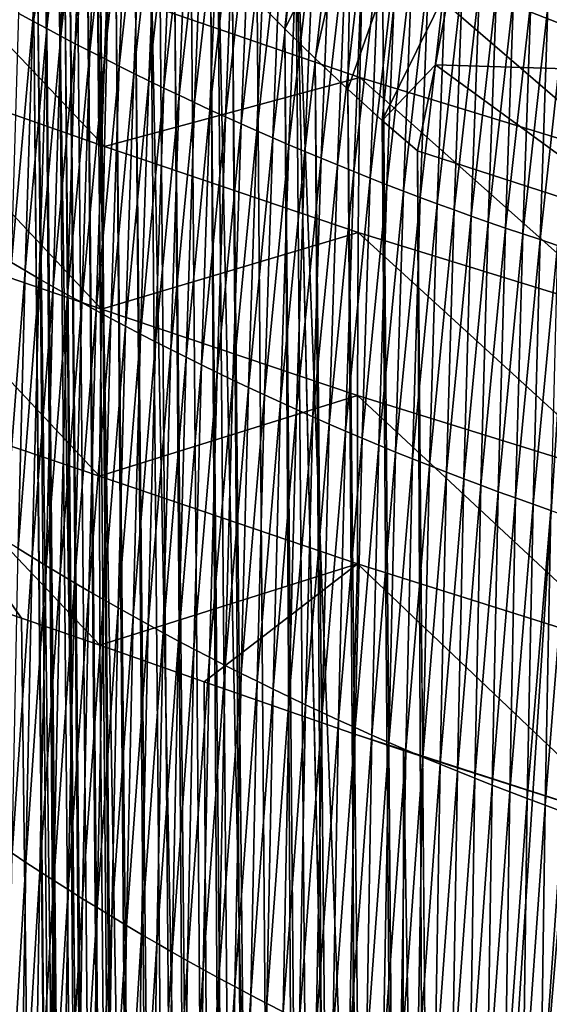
# Model space of a CAD drawing. Header units: metres. Extents: x -24 to 24, y -238 to 25.
# Tile 139 of 256: x -9.54 to -6.04, y -34.81 to -28.3. Entities that reach past the tile are written whole.
import ezdxf

# ---------------------------------------------------------------- set-up
doc = ezdxf.new("R2010")
doc.units = ezdxf.units.M
doc.layers.add('solid_10441023_001', color=7, linetype='CONTINUOUS')

msp = doc.modelspace()

# ---------------------------------------------------------------- linework, layer by layer
at = {"layer": 'solid_10441023_001'}
for points in [[(-9.454198, -28.307602, -16.61051), (-9.54625, -28.257362, -16.59173), (-9.401326, -26.855047, -19.1541)], [(-9.454198, -28.307602, -16.61051), (-9.401326, -26.855047, -19.1541), (-9.307287, -26.902477, -19.178024)], [(-9.361242, -28.357683, -16.629148), (-9.454198, -28.307602, -16.61051), (-9.307287, -26.902477, -19.178024)], [(-9.361242, -28.357683, -16.629148), (-9.307287, -26.902477, -19.178024), (-9.212435, -26.949715, -19.20174)], [(-9.267397, -28.407589, -16.647648), (-9.361242, -28.357683, -16.629148), (-9.212435, -26.949715, -19.20174)], [(-9.267397, -28.407589, -16.647648), (-9.212435, -26.949715, -19.20174), (-9.116785, -26.996744, -19.225246)], [(-9.172674, -28.457306, -16.665998), (-9.267397, -28.407589, -16.647648), (-9.116785, -26.996744, -19.225246)], [(-9.172674, -28.457306, -16.665998), (-9.116785, -26.996744, -19.225246), (-9.02035, -27.043552, -19.248539)], [(-9.077087, -28.506817, -16.684202), (-9.172674, -28.457306, -16.665998), (-9.02035, -27.043552, -19.248539)], [(-9.077087, -28.506817, -16.684202), (-9.02035, -27.043552, -19.248539), (-8.923141, -27.090122, -19.271616)], [(-8.980649, -28.556107, -16.702253), (-9.077087, -28.506817, -16.684202), (-8.923141, -27.090122, -19.271616)], [(-8.980649, -28.556107, -16.702253), (-8.923141, -27.090122, -19.271616), (-8.825175, -27.136438, -19.294474)], [(-8.883372, -28.60516, -16.720148), (-8.980649, -28.556107, -16.702253), (-8.825175, -27.136438, -19.294474)], [(-8.883372, -28.60516, -16.720148), (-8.825175, -27.136438, -19.294474), (-8.726465, -27.182487, -19.31711)], [(-9.214282, -27.210194, 75.637871), (-8.866235, -68.114464, 86.800011), (-9.247271, -27.287048, 75.905823)], [(-9.214282, -27.210194, 75.637871), (-9.163994, -27.172026, 75.385361), (-8.446811, -107.756432, 97.054878)], [(-9.214282, -27.210194, 75.637871), (-8.496257, -107.69529, 97.359406), (-8.866235, -68.114464, 86.800011)], [(-9.214282, -27.210194, 75.637871), (-8.446811, -107.756432, 97.054878), (-8.496257, -107.69529, 97.359406)], [(-9.163994, -27.172026, 75.385361), (-9.097128, -27.169893, 75.148903), (-8.446811, -107.756432, 97.054878)], [(-9.097128, -27.169893, 75.148903), (-8.367951, -107.818703, 96.756462), (-8.446811, -107.756432, 97.054878)], [(-9.097128, -27.169893, 75.148903), (-9.013597, -27.201777, 74.926895), (-8.367951, -107.818703, 96.756462)], [(-9.013597, -27.201777, 74.926895), (-8.260369, -107.881538, 96.467216), (-8.367951, -107.818703, 96.756462)], [(-9.013597, -27.201777, 74.926895), (-8.910597, -27.267614, 74.71402), (-8.260369, -107.881538, 96.467216)], [(-8.78527, -28.653961, -16.737886), (-8.883372, -28.60516, -16.720148), (-8.726465, -27.182487, -19.31711)], [(-8.78527, -28.653961, -16.737886), (-8.726465, -27.182487, -19.31711), (-8.627023, -27.228252, -19.33952)], [(-9.087007, -67.950752, 89.648972), (-9.447038, -28.295015, 78.996178), (-9.371085, -27.252939, 77.314766)], [(-9.371085, -27.252939, 77.314766), (-8.633376, -107.47422, 98.776077), (-8.729917, -107.221786, 100.188004)], [(-9.078146, -68.926384, 89.910995), (-9.371085, -27.252939, 77.314766), (-8.729917, -107.221786, 100.188004)], [(-9.371085, -27.252939, 77.314766), (-9.247271, -27.287048, 75.905823), (-8.633376, -107.47422, 98.776077)], [(-9.078146, -68.926384, 89.910995), (-9.087007, -67.950752, 89.648972), (-9.371085, -27.252939, 77.314766)], [(-8.910597, -27.267614, 74.71402), (-8.125079, -107.944305, 96.189941), (-8.260369, -107.881538, 96.467216)], [(-8.910597, -27.267614, 74.71402), (-8.781665, -27.372141, 74.504173), (-8.125079, -107.944305, 96.189941)], [(-8.686355, -28.702496, -16.755463), (-8.78527, -28.653961, -16.737886), (-8.627023, -27.228252, -19.33952)], [(-8.686355, -28.702496, -16.755463), (-8.627023, -27.228252, -19.33952), (-8.52686, -27.273722, -19.361704)], [(-8.586639, -28.750748, -16.772875), (-8.686355, -28.702496, -16.755463), (-8.52686, -27.273722, -19.361704)], [(-8.586639, -28.750748, -16.772875), (-8.52686, -27.273722, -19.361704), (-8.425989, -27.318882, -19.383661)], [(-7.665787, -27.221451, 73.190353), (-7.787939, -28.359312, 73.708176), (-7.970636, -28.17651, 73.793411)], [(-7.665787, -27.221451, 73.190353), (-7.349197, -27.49715, 73.098106), (-7.787939, -28.359312, 73.708176)], [(-9.247271, -27.287048, 75.905823), (-8.866235, -68.114464, 86.800011), (-8.633376, -107.47422, 98.776077)], [(-8.486135, -28.798704, -16.790125), (-8.586639, -28.750748, -16.772875), (-8.425989, -27.318882, -19.383661)], [(-8.486135, -28.798704, -16.790125), (-8.425989, -27.318882, -19.383661), (-8.324418, -27.363724, -19.405394)], [(-5.750673, -27.312313, 82.576569), (-7.146243, -27.414446, 82.195412), (-6.991581, -46.400475, 87.29158)], [(-6.991581, -46.400475, 87.29158), (-5.316508, -47.005234, 87.938446), (-5.397484, -27.290197, 82.659111)], [(-5.750673, -27.312313, 82.576569), (-6.991581, -46.400475, 87.29158), (-5.397484, -27.290197, 82.659111)], [(-8.781665, -27.372141, 74.504173), (-7.963346, -108.006378, 95.927216), (-8.125079, -107.944305, 96.189941)], [(-8.781665, -27.372141, 74.504173), (-8.617642, -27.523632, 74.294601), (-7.963346, -108.006378, 95.927216)], [(-8.384855, -28.846352, -16.807209), (-8.486135, -28.798704, -16.790125), (-8.324418, -27.363724, -19.405394)], [(-8.384855, -28.846352, -16.807209), (-8.324418, -27.363724, -19.405394), (-8.222157, -27.408236, -19.426899)], [(-8.28281, -28.893681, -16.824131), (-8.384855, -28.846352, -16.807209), (-8.222157, -27.408236, -19.426899)], [(-8.28281, -28.893681, -16.824131), (-8.222157, -27.408236, -19.426899), (-8.119216, -27.452404, -19.448183)], [(-8.180012, -28.940674, -16.840889), (-8.28281, -28.893681, -16.824131), (-8.119216, -27.452404, -19.448183)], [(-8.180012, -28.940674, -16.840889), (-8.119216, -27.452404, -19.448183), (-8.015606, -27.49622, -19.469242)], [(-7.717036, -27.481943, 81.963501), (-6.991581, -46.400475, 87.29158), (-7.146243, -27.414446, 82.195412)], [(-8.617642, -27.523632, 74.294601), (-8.519079, -27.62001, 74.190346), (-7.963346, -108.006378, 95.927216)], [(-7.387825, -67.116035, 92.596107), (-7.717036, -27.481943, 81.963501), (-8.23261, -27.575569, 81.6325)], [(-8.076472, -28.98732, -16.857481), (-8.180012, -28.940674, -16.840889), (-8.015606, -27.49622, -19.469242)], [(-8.076472, -28.98732, -16.857481), (-8.015606, -27.49622, -19.469242), (-7.911335, -27.539671, -19.490078)], [(-7.349197, -27.49715, 73.098106), (-7.587141, -28.555246, 73.633743), (-7.787939, -28.359312, 73.708176)], [(-7.717036, -27.481943, 81.963501), (-6.82483, -67.051018, 92.833092), (-6.827943, -66.671165, 92.731171)], [(-7.387825, -67.116035, 92.596107), (-6.82483, -67.051018, 92.833092), (-7.717036, -27.481943, 81.963501)], [(-7.717036, -27.481943, 81.963501), (-6.827943, -66.671165, 92.731171), (-6.991581, -46.400475, 87.29158)], [(-7.349197, -27.49715, 73.098106), (-7.371428, -28.758951, 73.573051), (-7.587141, -28.555246, 73.633743)], [(-7.349197, -27.49715, 73.098106), (-7.022597, -27.772575, 73.04261), (-7.371428, -28.758951, 73.573051)], [(-6.688978, -28.041515, 73.021713), (-6.600812, -27.505447, 72.719444), (-5.135687, -28.64749, 72.790192)], [(-6.600812, -27.505447, 72.719444), (-5.014063, -27.66757, 72.245346), (-5.135687, -28.64749, 72.790192)], [(-8.98049, -29.137241, 19.987888), (-10.484087, -27.547405, 19.857723), (-10.516574, -28.59676, 19.573944)], [(-8.956023, -28.108246, 20.271742), (-10.484087, -27.547405, 19.857723), (-8.98049, -29.137241, 19.987888)], [(-7.895654, -67.210091, 92.263153), (-8.23261, -27.575569, 81.6325), (-8.674777, -27.692017, 81.214081)], [(-7.387825, -67.116035, 92.596107), (-8.23261, -27.575569, 81.6325), (-7.895654, -67.210091, 92.263153)], [(-7.972204, -29.033606, -16.873909), (-8.076472, -28.98732, -16.857481), (-7.911335, -27.539671, -19.490078)], [(-7.972204, -29.033606, -16.873909), (-7.911335, -27.539671, -19.490078), (-7.806414, -27.582747, -19.510691)], [(-7.867217, -29.079519, -16.890171), (-7.972204, -29.033606, -16.873909), (-7.806414, -27.582747, -19.510691)], [(-7.867217, -29.079519, -16.890171), (-7.806414, -27.582747, -19.510691), (-7.700853, -27.625437, -19.531084)], [(-8.519079, -27.62001, 74.190346), (-7.776634, -108.067207, 95.681389), (-7.963346, -108.006378, 95.927216)], [(-8.519079, -27.62001, 74.190346), (-8.407125, -27.732428, 74.087082), (-7.776634, -108.067207, 95.681389)], [(-7.761524, -29.125048, -16.906269), (-7.867217, -29.079519, -16.890171), (-7.700853, -27.625437, -19.531084)], [(-7.761524, -29.125048, -16.906269), (-7.700853, -27.625437, -19.531084), (-7.594662, -27.667727, -19.551254)], [(-8.33054, -67.326401, 91.844887), (-8.674777, -27.692017, 81.214081), (-9.027941, -27.827181, 80.723007)], [(-8.956023, -28.108246, 20.271742), (-7.291467, -28.681747, 20.657459), (-7.270667, -27.719545, 21.077423)], [(-7.895654, -67.210091, 92.263153), (-8.674777, -27.692017, 81.214081), (-8.33054, -67.326401, 91.844887)], [(-7.655138, -29.170176, -16.922203), (-7.761524, -29.125048, -16.906269), (-7.594662, -27.667727, -19.551254)], [(-7.655138, -29.170176, -16.922203), (-7.594662, -27.667727, -19.551254), (-7.487851, -27.709608, -19.571205)], [(-7.548069, -29.214893, -16.937969), (-7.655138, -29.170176, -16.922203), (-7.487851, -27.709608, -19.571205)], [(-7.548069, -29.214893, -16.937969), (-7.487851, -27.709608, -19.571205), (-7.380429, -27.751068, -19.590935)], [(-7.270667, -27.719545, 21.077423), (-7.291467, -28.681747, 20.657459), (-5.527874, -29.221769, 20.992352)], [(-7.270667, -27.719545, 21.077423), (-5.527874, -29.221769, 20.992352), (-5.521141, -28.251543, 21.400761)], [(-8.407125, -27.732428, 74.087082), (-8.279488, -27.862217, 73.985329), (-7.776634, -108.067207, 95.681389)], [(-7.440329, -29.259184, -16.953571), (-7.548069, -29.214893, -16.937969), (-7.380429, -27.751068, -19.590935)], [(-7.440329, -29.259184, -16.953571), (-7.380429, -27.751068, -19.590935), (-7.272407, -27.792097, -19.610447)], [(-7.331932, -29.303038, -16.969006), (-7.440329, -29.259184, -16.953571), (-7.272407, -27.792097, -19.610447)], [(-7.022597, -27.772575, 73.04261), (-7.144377, -28.964401, 73.527824), (-7.371428, -28.758951, 73.573051)], [(-7.331932, -29.303038, -16.969006), (-7.272407, -27.792097, -19.610447), (-7.163797, -27.832682, -19.62974)], [(-7.022597, -27.772575, 73.04261), (-6.688978, -28.041515, 73.021713), (-7.144377, -28.964401, 73.527824)], [(-8.677405, -67.46093, 91.355827), (-9.027941, -27.827181, 80.723007), (-9.279642, -27.976294, 80.176605)], [(-8.33054, -67.326401, 91.844887), (-9.027941, -27.827181, 80.723007), (-8.677405, -67.46093, 91.355827)], [(-7.222889, -29.346441, -16.984274), (-7.331932, -29.303038, -16.969006), (-7.163797, -27.832682, -19.62974)], [(-7.222889, -29.346441, -16.984274), (-7.163797, -27.832682, -19.62974), (-7.054613, -27.872814, -19.648811)], [(-8.279488, -27.862217, 73.985329), (-7.566624, -108.126183, 95.454659), (-7.776634, -108.067207, 95.681389)], [(-8.279488, -27.862217, 73.985329), (-8.134255, -28.010296, 73.886574), (-7.566624, -108.126183, 95.454659)], [(-7.113218, -29.389381, -16.999374), (-7.222889, -29.346441, -16.984274), (-7.054613, -27.872814, -19.648811)], [(-7.113218, -29.389381, -16.999374), (-7.054613, -27.872814, -19.648811), (-6.944868, -27.912479, -19.667662)], [(-7.002932, -29.431847, -17.014307), (-7.113218, -29.389381, -16.999374), (-6.944868, -27.912479, -19.667662)], [(-7.002932, -29.431847, -17.014307), (-6.944868, -27.912479, -19.667662), (-6.834575, -27.95167, -19.686293)], [(-8.924221, -67.609016, 90.81292), (-9.279642, -27.976294, 80.176605), (-9.421003, -28.134094, 79.594147)], [(-8.677405, -67.46093, 91.355827), (-9.279642, -27.976294, 80.176605), (-8.924221, -67.609016, 90.81292)], [(-6.892047, -29.473824, -17.029068), (-7.002932, -29.431847, -17.014307), (-6.834575, -27.95167, -19.686293)], [(-6.892047, -29.473824, -17.029068), (-6.834575, -27.95167, -19.686293), (-6.723748, -27.990372, -19.704702)], [(-6.780577, -29.515303, -17.043659), (-6.892047, -29.473824, -17.029068), (-6.723748, -27.990372, -19.704702)], [(-6.780577, -29.515303, -17.043659), (-6.723748, -27.990372, -19.704702), (-6.6124, -28.028576, -19.722889)], [(-8.134255, -28.010296, 73.886574), (-7.335209, -108.182762, 95.249077), (-7.566624, -108.126183, 95.454659)], [(-8.134255, -28.010296, 73.886574), (-7.970636, -28.17651, 73.793411), (-7.335209, -108.182762, 95.249077)], [(-6.792444, -28.596277, 73.28215), (-7.144377, -28.964401, 73.527824), (-6.688978, -28.041515, 73.021713)], [(-6.792444, -28.596277, 73.28215), (-6.688978, -28.041515, 73.021713), (-5.135687, -28.64749, 72.790192)], [(-6.668538, -29.556267, -17.058079), (-6.780577, -29.515303, -17.043659), (-6.6124, -28.028576, -19.722889)], [(-6.668538, -29.556267, -17.058079), (-6.6124, -28.028576, -19.722889), (-6.500544, -28.066271, -19.740852)], [(-8.956023, -28.108246, 20.271742), (-8.98049, -29.137241, 19.987888), (-7.291467, -28.681747, 20.657459)], [(-6.555943, -29.596708, -17.072325), (-6.668538, -29.556267, -17.058079), (-6.500544, -28.066271, -19.740852)], [(-6.555943, -29.596708, -17.072325), (-6.500544, -28.066271, -19.740852), (-6.388193, -28.103445, -19.758595)], [(-6.44281, -29.63661, -17.086399), (-6.555943, -29.596708, -17.072325), (-6.388193, -28.103445, -19.758595)], [(-6.44281, -29.63661, -17.086399), (-6.388193, -28.103445, -19.758595), (-6.275362, -28.140089, -19.776112)], [(-9.06243, -67.765526, 90.234993), (-9.421003, -28.134094, 79.594147), (-9.447038, -28.295015, 78.996178)], [(-8.924221, -67.609016, 90.81292), (-9.421003, -28.134094, 79.594147), (-9.06243, -67.765526, 90.234993)], [(-7.970636, -28.17651, 73.793411), (-7.787939, -28.359312, 73.708176), (-7.335209, -108.182762, 95.249077)], [(-6.329152, -29.675964, -17.100296), (-6.44281, -29.63661, -17.086399), (-6.275362, -28.140089, -19.776112)], [(-6.329152, -29.675964, -17.100296), (-6.275362, -28.140089, -19.776112), (-6.162062, -28.176189, -19.793406)], [(-6.214983, -29.714756, -17.114017), (-6.329152, -29.675964, -17.100296), (-6.162062, -28.176189, -19.793406)], [(-6.214983, -29.714756, -17.114017), (-6.162062, -28.176189, -19.793406), (-6.048308, -28.211737, -19.810474)], [(-6.10032, -29.752974, -17.127563), (-6.214983, -29.714756, -17.114017), (-6.048308, -28.211737, -19.810474)], [(-6.10032, -29.752974, -17.127563), (-6.048308, -28.211737, -19.810474), (-5.934114, -28.246719, -19.827318)], [(-5.985177, -29.790604, -17.140932), (-6.10032, -29.752974, -17.127563), (-5.934114, -28.246719, -19.827318)], [(-9.595437, -29.904434, -14.18154), (-9.54625, -28.257362, -16.59173), (-9.454198, -28.307602, -16.61051)], [(-9.504326, -29.957726, -14.195387), (-9.595437, -29.904434, -14.18154), (-9.454198, -28.307602, -16.61051)], [(-9.504326, -29.957726, -14.195387), (-9.454198, -28.307602, -16.61051), (-9.361242, -28.357683, -16.629148)], [(-9.06243, -67.765526, 90.234993), (-9.447038, -28.295015, 78.996178), (-9.087007, -67.950752, 89.648972)], [(-9.412241, -30.010868, -14.209153), (-9.504326, -29.957726, -14.195387), (-9.361242, -28.357683, -16.629148)], [(-9.412241, -30.010868, -14.209153), (-9.361242, -28.357683, -16.629148), (-9.267397, -28.407589, -16.647648)], [(-7.787939, -28.359312, 73.708176), (-7.084437, -108.23642, 95.066475), (-7.335209, -108.182762, 95.249077)], [(-7.787939, -28.359312, 73.708176), (-7.587141, -28.555246, 73.633743), (-7.084437, -108.23642, 95.066475)], [(-9.319195, -30.063845, -14.222835), (-9.412241, -30.010868, -14.209153), (-9.267397, -28.407589, -16.647648)], [(-9.319195, -30.063845, -14.222835), (-9.267397, -28.407589, -16.647648), (-9.172674, -28.457306, -16.665998)], [(-9.2252, -30.116642, -14.236428), (-9.319195, -30.063845, -14.222835), (-9.172674, -28.457306, -16.665998)], [(-9.2252, -30.116642, -14.236428), (-9.172674, -28.457306, -16.665998), (-9.077087, -28.506817, -16.684202)], [(-9.130269, -30.169245, -14.249931), (-9.2252, -30.116642, -14.236428), (-9.077087, -28.506817, -16.684202)], [(-9.130269, -30.169245, -14.249931), (-9.077087, -28.506817, -16.684202), (-8.980649, -28.556107, -16.702253)], [(-9.034414, -30.221636, -14.26334), (-9.130269, -30.169245, -14.249931), (-8.980649, -28.556107, -16.702253)], [(-9.034414, -30.221636, -14.26334), (-8.980649, -28.556107, -16.702253), (-8.883372, -28.60516, -16.720148)], [(-7.587141, -28.555246, 73.633743), (-6.816639, -108.286629, 94.908562), (-7.084437, -108.23642, 95.066475)], [(-7.587141, -28.555246, 73.633743), (-7.371428, -28.758951, 73.573051), (-6.816639, -108.286629, 94.908562)], [(-8.998795, -30.212467, 19.86051), (-10.516574, -28.59676, 19.573944), (-10.544923, -29.684511, 19.448856)], [(-8.98049, -29.137241, 19.987888), (-10.516574, -28.59676, 19.573944), (-8.998795, -30.212467, 19.86051)], [(-8.937647, -30.273798, -14.276651), (-9.034414, -30.221636, -14.26334), (-8.883372, -28.60516, -16.720148)], [(-8.937647, -30.273798, -14.276651), (-8.883372, -28.60516, -16.720148), (-8.78527, -28.653961, -16.737886)], [(-6.792444, -28.596277, 73.28215), (-6.910632, -29.166613, 73.49929), (-7.144377, -28.964401, 73.527824)], [(-6.792444, -28.596277, 73.28215), (-5.294003, -29.690481, 73.193497), (-6.910632, -29.166613, 73.49929)], [(-6.792444, -28.596277, 73.28215), (-5.135687, -28.64749, 72.790192), (-5.294003, -29.690481, 73.193497)], [(-8.98049, -29.137241, 19.987888), (-7.302578, -29.706156, 20.380377), (-7.291467, -28.681747, 20.657459)], [(-8.83998, -30.325718, -14.289863), (-8.937647, -30.273798, -14.276651), (-8.78527, -28.653961, -16.737886)], [(-8.83998, -30.325718, -14.289863), (-8.78527, -28.653961, -16.737886), (-8.686355, -28.702496, -16.755463)], [(-8.741426, -30.37738, -14.30297), (-8.83998, -30.325718, -14.289863), (-8.686355, -28.702496, -16.755463)], [(-8.741426, -30.37738, -14.30297), (-8.686355, -28.702496, -16.755463), (-8.586639, -28.750748, -16.772875)], [(-7.291467, -28.681747, 20.657459), (-7.302578, -29.706156, 20.380377), (-5.52463, -30.25412, 20.723886)], [(-7.291467, -28.681747, 20.657459), (-5.52463, -30.25412, 20.723886), (-5.527874, -29.221769, 20.992352)], [(-8.641998, -30.42877, -14.315971), (-8.741426, -30.37738, -14.30297), (-8.586639, -28.750748, -16.772875)], [(-8.641998, -30.42877, -14.315971), (-8.586639, -28.750748, -16.772875), (-8.486135, -28.798704, -16.790125)], [(-7.371428, -28.758951, 73.573051), (-6.534477, -108.332878, 94.776871), (-6.816639, -108.286629, 94.908562)], [(-7.371428, -28.758951, 73.573051), (-7.144377, -28.964401, 73.527824), (-6.534477, -108.332878, 94.776871)], [(-8.541709, -30.47987, -14.328866), (-8.641998, -30.42877, -14.315971), (-8.486135, -28.798704, -16.790125)], [(-8.541709, -30.47987, -14.328866), (-8.486135, -28.798704, -16.790125), (-8.384855, -28.846352, -16.807209)], [(-8.440573, -30.530668, -14.341652), (-8.541709, -30.47987, -14.328866), (-8.384855, -28.846352, -16.807209)], [(-8.440573, -30.530668, -14.341652), (-8.384855, -28.846352, -16.807209), (-8.28281, -28.893681, -16.824131)], [(-8.338604, -30.581148, -14.354329), (-8.440573, -30.530668, -14.341652), (-8.28281, -28.893681, -16.824131)], [(-8.338604, -30.581148, -14.354329), (-8.28281, -28.893681, -16.824131), (-8.180012, -28.940674, -16.840889)], [(-8.235815, -30.631298, -14.366896), (-8.338604, -30.581148, -14.354329), (-8.180012, -28.940674, -16.840889)], [(-8.235815, -30.631298, -14.366896), (-8.180012, -28.940674, -16.840889), (-8.076472, -28.98732, -16.857481)], [(-7.144377, -28.964401, 73.527824), (-6.910632, -29.166613, 73.49929), (-6.534477, -108.332878, 94.776871)], [(-8.13222, -30.681099, -14.379352), (-8.235815, -30.631298, -14.366896), (-8.076472, -28.98732, -16.857481)], [(-8.13222, -30.681099, -14.379352), (-8.076472, -28.98732, -16.857481), (-7.972204, -29.033606, -16.873909)], [(-8.027834, -30.730541, -14.391694), (-8.13222, -30.681099, -14.379352), (-7.972204, -29.033606, -16.873909)], [(-8.027834, -30.730541, -14.391694), (-7.972204, -29.033606, -16.873909), (-7.867217, -29.079519, -16.890171)], [(-7.922668, -30.779608, -14.403922), (-8.027834, -30.730541, -14.391694), (-7.867217, -29.079519, -16.890171)], [(-7.922668, -30.779608, -14.403922), (-7.867217, -29.079519, -16.890171), (-7.761524, -29.125048, -16.906269)], [(-8.98049, -29.137241, 19.987888), (-8.998795, -30.212467, 19.86051), (-7.302578, -29.706156, 20.380377)], [(-7.816739, -30.828285, -14.416037), (-7.922668, -30.779608, -14.403922), (-7.761524, -29.125048, -16.906269)], [(-7.816739, -30.828285, -14.416037), (-7.761524, -29.125048, -16.906269), (-7.655138, -29.170176, -16.922203)], [(-7.710058, -30.876556, -14.428034), (-7.816739, -30.828285, -14.416037), (-7.655138, -29.170176, -16.922203)], [(-7.710058, -30.876556, -14.428034), (-7.655138, -29.170176, -16.922203), (-7.548069, -29.214893, -16.937969)], [(-7.60264, -30.92441, -14.439915), (-7.710058, -30.876556, -14.428034), (-7.548069, -29.214893, -16.937969)], [(-7.60264, -30.92441, -14.439915), (-7.548069, -29.214893, -16.937969), (-7.440329, -29.259184, -16.953571)], [(-6.910632, -29.166613, 73.49929), (-5.294003, -29.690481, 73.193497), (-6.575306, -68.78051, 84.089119)], [(-6.534477, -108.332878, 94.776871), (-6.910632, -29.166613, 73.49929), (-6.575306, -68.78051, 84.089119)], [(-7.494499, -30.97183, -14.451677), (-7.60264, -30.92441, -14.439915), (-7.440329, -29.259184, -16.953571)], [(-7.494499, -30.97183, -14.451677), (-7.440329, -29.259184, -16.953571), (-7.331932, -29.303038, -16.969006)], [(-7.385648, -31.018803, -14.463321), (-7.494499, -30.97183, -14.451677), (-7.331932, -29.303038, -16.969006)], [(-7.385648, -31.018803, -14.463321), (-7.331932, -29.303038, -16.969006), (-7.222889, -29.346441, -16.984274)], [(-7.276103, -31.065313, -14.474843), (-7.385648, -31.018803, -14.463321), (-7.222889, -29.346441, -16.984274)], [(-7.276103, -31.065313, -14.474843), (-7.222889, -29.346441, -16.984274), (-7.113218, -29.389381, -16.999374)], [(-7.165881, -31.111347, -14.486242), (-7.276103, -31.065313, -14.474843), (-7.113218, -29.389381, -16.999374)], [(-7.165881, -31.111347, -14.486242), (-7.113218, -29.389381, -16.999374), (-7.002932, -29.431847, -17.014307)], [(-7.054998, -31.156895, -14.497519), (-7.165881, -31.111347, -14.486242), (-7.002932, -29.431847, -17.014307)], [(-7.054998, -31.156895, -14.497519), (-7.002932, -29.431847, -17.014307), (-6.892047, -29.473824, -17.029068)], [(-6.943472, -31.201939, -14.50867), (-7.054998, -31.156895, -14.497519), (-6.892047, -29.473824, -17.029068)], [(-6.943472, -31.201939, -14.50867), (-6.892047, -29.473824, -17.029068), (-6.780577, -29.515303, -17.043659)], [(-6.831317, -31.246466, -14.519693), (-6.943472, -31.201939, -14.50867), (-6.780577, -29.515303, -17.043659)], [(-6.831317, -31.246466, -14.519693), (-6.780577, -29.515303, -17.043659), (-6.668538, -29.556267, -17.058079)], [(-6.718552, -31.290464, -14.53059), (-6.831317, -31.246466, -14.519693), (-6.668538, -29.556267, -17.058079)], [(-6.718552, -31.290464, -14.53059), (-6.668538, -29.556267, -17.058079), (-6.555943, -29.596708, -17.072325)], [(-6.605191, -31.33392, -14.541356), (-6.718552, -31.290464, -14.53059), (-6.555943, -29.596708, -17.072325)], [(-6.605191, -31.33392, -14.541356), (-6.555943, -29.596708, -17.072325), (-6.44281, -29.63661, -17.086399)], [(-6.491252, -31.376816, -14.551991), (-6.605191, -31.33392, -14.541356), (-6.44281, -29.63661, -17.086399)], [(-6.491252, -31.376816, -14.551991), (-6.44281, -29.63661, -17.086399), (-6.329152, -29.675964, -17.100296)], [(-6.376752, -31.419144, -14.562494), (-6.491252, -31.376816, -14.551991), (-6.329152, -29.675964, -17.100296)], [(-6.376752, -31.419144, -14.562494), (-6.329152, -29.675964, -17.100296), (-6.214983, -29.714756, -17.114017)], [(-9.012919, -31.316456, 19.896439), (-10.544923, -29.684511, 19.448856), (-10.569429, -30.789818, 19.486496)], [(-8.998795, -30.212467, 19.86051), (-10.544923, -29.684511, 19.448856), (-9.012919, -31.316456, 19.896439)], [(-8.998795, -30.212467, 19.86051), (-7.306587, -30.782326, 20.256657), (-7.302578, -29.706156, 20.380377)], [(-7.302578, -29.706156, 20.380377), (-7.306587, -30.782326, 20.256657), (-5.514268, -31.339876, 20.606146)], [(-7.302578, -29.706156, 20.380377), (-5.514268, -31.339876, 20.606146), (-5.52463, -30.25412, 20.723886)], [(-5.294003, -29.690481, 73.193497), (-5.192876, -29.718578, 73.177071), (-6.575306, -68.78051, 84.089119)], [(-5.192876, -29.718578, 73.177071), (-4.432342, -69.19239, 83.620834), (-6.575306, -68.78051, 84.089119)], [(-6.261707, -31.460888, -14.572863), (-6.376752, -31.419144, -14.562494), (-6.214983, -29.714756, -17.114017)], [(-6.261707, -31.460888, -14.572863), (-6.214983, -29.714756, -17.114017), (-6.10032, -29.752974, -17.127563)], [(-6.146132, -31.502033, -14.583096), (-6.261707, -31.460888, -14.572863), (-6.10032, -29.752974, -17.127563)], [(-6.146132, -31.502033, -14.583096), (-6.10032, -29.752974, -17.127563), (-5.985177, -29.790604, -17.140932)], [(-6.030046, -31.542568, -14.593191), (-6.146132, -31.502033, -14.583096), (-5.985177, -29.790604, -17.140932)], [(-9.640655, -31.738663, -11.914041), (-9.595437, -29.904434, -14.18154), (-9.504326, -29.957726, -14.195387)], [(-9.550261, -31.795406, -11.923362), (-9.640655, -31.738663, -11.914041), (-9.504326, -29.957726, -14.195387)], [(-9.550261, -31.795406, -11.923362), (-9.504326, -29.957726, -14.195387), (-9.412241, -30.010868, -14.209153)], [(-9.458832, -31.852005, -11.932652), (-9.550261, -31.795406, -11.923362), (-9.412241, -30.010868, -14.209153)], [(-9.458832, -31.852005, -11.932652), (-9.412241, -30.010868, -14.209153), (-9.319195, -30.063845, -14.222835)], [(-9.366379, -31.908443, -11.941908), (-9.458832, -31.852005, -11.932652), (-9.319195, -30.063845, -14.222835)], [(-9.366379, -31.908443, -11.941908), (-9.319195, -30.063845, -14.222835), (-9.2252, -30.116642, -14.236428)], [(-9.272913, -31.964703, -11.951127), (-9.366379, -31.908443, -11.941908), (-9.2252, -30.116642, -14.236428)], [(-9.272913, -31.964703, -11.951127), (-9.2252, -30.116642, -14.236428), (-9.130269, -30.169245, -14.249931)], [(-9.178446, -32.020767, -11.960307), (-9.272913, -31.964703, -11.951127), (-9.130269, -30.169245, -14.249931)], [(-9.178446, -32.020767, -11.960307), (-9.130269, -30.169245, -14.249931), (-9.034414, -30.221636, -14.26334)], [(-9.08299, -32.076626, -11.969444), (-9.178446, -32.020767, -11.960307), (-9.034414, -30.221636, -14.26334)], [(-9.08299, -32.076626, -11.969444), (-9.034414, -30.221636, -14.26334), (-8.937647, -30.273798, -14.276651)], [(-8.998795, -30.212467, 19.86051), (-9.012919, -31.316456, 19.896439), (-7.306587, -30.782326, 20.256657)], [(-8.986555, -32.132256, -11.978537), (-9.08299, -32.076626, -11.969444), (-8.937647, -30.273798, -14.276651)], [(-8.986555, -32.132256, -11.978537), (-8.937647, -30.273798, -14.276651), (-8.83998, -30.325718, -14.289863)], [(-8.889155, -32.187649, -11.987579), (-8.986555, -32.132256, -11.978537), (-8.83998, -30.325718, -14.289863)], [(-8.889155, -32.187649, -11.987579), (-8.83998, -30.325718, -14.289863), (-8.741426, -30.37738, -14.30297)], [(-8.7908, -32.242786, -11.99657), (-8.889155, -32.187649, -11.987579), (-8.741426, -30.37738, -14.30297)], [(-8.7908, -32.242786, -11.99657), (-8.741426, -30.37738, -14.30297), (-8.641998, -30.42877, -14.315971)], [(-8.691504, -32.297649, -12.005507), (-8.7908, -32.242786, -11.99657), (-8.641998, -30.42877, -14.315971)], [(-8.691504, -32.297649, -12.005507), (-8.641998, -30.42877, -14.315971), (-8.541709, -30.47987, -14.328866)], [(-8.591283, -32.352226, -12.014386), (-8.691504, -32.297649, -12.005507), (-8.541709, -30.47987, -14.328866)], [(-8.591283, -32.352226, -12.014386), (-8.541709, -30.47987, -14.328866), (-8.440573, -30.530668, -14.341652)], [(-8.490151, -32.406498, -12.023209), (-8.591283, -32.352226, -12.014386), (-8.440573, -30.530668, -14.341652)], [(-8.490151, -32.406498, -12.023209), (-8.440573, -30.530668, -14.341652), (-8.338604, -30.581148, -14.354329)], [(-8.388125, -32.460453, -12.031969), (-8.490151, -32.406498, -12.023209), (-8.338604, -30.581148, -14.354329)], [(-8.388125, -32.460453, -12.031969), (-8.338604, -30.581148, -14.354329), (-8.235815, -30.631298, -14.366896)], [(-8.285221, -32.514069, -12.040668), (-8.388125, -32.460453, -12.031969), (-8.235815, -30.631298, -14.366896)], [(-8.285221, -32.514069, -12.040668), (-8.235815, -30.631298, -14.366896), (-8.13222, -30.681099, -14.379352)], [(-8.181454, -32.567337, -12.049302), (-8.285221, -32.514069, -12.040668), (-8.13222, -30.681099, -14.379352)], [(-8.181454, -32.567337, -12.049302), (-8.13222, -30.681099, -14.379352), (-8.027834, -30.730541, -14.391694)], [(-10.569429, -30.789818, 19.486496), (-10.584356, -31.894529, 19.692856), (-9.52827, -32.25478, 19.975271)], [(-10.569429, -30.789818, 19.486496), (-9.52827, -32.25478, 19.975271), (-9.011374, -32.435009, 20.107246)], [(-9.012919, -31.316456, 19.896439), (-10.569429, -30.789818, 19.486496), (-9.011374, -32.435009, 20.107246)], [(-9.012919, -31.316456, 19.896439), (-7.306557, -31.895714, 20.295563), (-7.306587, -30.782326, 20.256657)], [(-8.076839, -32.620235, -12.05787), (-8.181454, -32.567337, -12.049302), (-8.027834, -30.730541, -14.391694)], [(-8.076839, -32.620235, -12.05787), (-8.027834, -30.730541, -14.391694), (-7.922668, -30.779608, -14.403922)], [(-7.971394, -32.672752, -12.06637), (-8.076839, -32.620235, -12.05787), (-7.922668, -30.779608, -14.403922)], [(-7.971394, -32.672752, -12.06637), (-7.922668, -30.779608, -14.403922), (-7.816739, -30.828285, -14.416037)], [(-7.306587, -30.782326, 20.256657), (-5.500243, -32.466122, 20.649685), (-5.514268, -31.339876, 20.606146)], [(-7.306587, -30.782326, 20.256657), (-7.306557, -31.895714, 20.295563), (-5.500243, -32.466122, 20.649685)], [(-7.865132, -32.724873, -12.074799), (-7.971394, -32.672752, -12.06637), (-7.816739, -30.828285, -14.416037)], [(-7.865132, -32.724873, -12.074799), (-7.816739, -30.828285, -14.416037), (-7.710058, -30.876556, -14.428034)], [(-7.75807, -32.776577, -12.083155), (-7.865132, -32.724873, -12.074799), (-7.710058, -30.876556, -14.428034)], [(-7.75807, -32.776577, -12.083155), (-7.710058, -30.876556, -14.428034), (-7.60264, -30.92441, -14.439915)], [(-7.650224, -32.82785, -12.091436), (-7.75807, -32.776577, -12.083155), (-7.60264, -30.92441, -14.439915)], [(-7.650224, -32.82785, -12.091436), (-7.60264, -30.92441, -14.439915), (-7.494499, -30.97183, -14.451677)], [(-7.541609, -32.878677, -12.099641), (-7.650224, -32.82785, -12.091436), (-7.494499, -30.97183, -14.451677)], [(-7.541609, -32.878677, -12.099641), (-7.494499, -30.97183, -14.451677), (-7.385648, -31.018803, -14.463321)], [(-7.43224, -32.929039, -12.107768), (-7.541609, -32.878677, -12.099641), (-7.385648, -31.018803, -14.463321)], [(-7.43224, -32.929039, -12.107768), (-7.385648, -31.018803, -14.463321), (-7.276103, -31.065313, -14.474843)], [(-7.322137, -32.978928, -12.115814), (-7.43224, -32.929039, -12.107768), (-7.276103, -31.065313, -14.474843)], [(-7.322137, -32.978928, -12.115814), (-7.276103, -31.065313, -14.474843), (-7.165881, -31.111347, -14.486242)], [(-7.211316, -33.028324, -12.123777), (-7.322137, -32.978928, -12.115814), (-7.165881, -31.111347, -14.486242)], [(-7.211316, -33.028324, -12.123777), (-7.165881, -31.111347, -14.486242), (-7.054998, -31.156895, -14.497519)], [(-7.099795, -33.077213, -12.131657), (-7.211316, -33.028324, -12.123777), (-7.054998, -31.156895, -14.497519)], [(-7.099795, -33.077213, -12.131657), (-7.054998, -31.156895, -14.497519), (-6.943472, -31.201939, -14.50867)], [(-6.987593, -33.125584, -12.13945), (-7.099795, -33.077213, -12.131657), (-6.943472, -31.201939, -14.50867)], [(-6.987593, -33.125584, -12.13945), (-6.943472, -31.201939, -14.50867), (-6.831317, -31.246466, -14.519693)], [(-6.874727, -33.173416, -12.147155), (-6.987593, -33.125584, -12.13945), (-6.831317, -31.246466, -14.519693)], [(-6.874727, -33.173416, -12.147155), (-6.831317, -31.246466, -14.519693), (-6.718552, -31.290464, -14.53059)], [(-6.761216, -33.220699, -12.15477), (-6.874727, -33.173416, -12.147155), (-6.718552, -31.290464, -14.53059)], [(-6.761216, -33.220699, -12.15477), (-6.718552, -31.290464, -14.53059), (-6.605191, -31.33392, -14.541356)], [(-9.012919, -31.316456, 19.896439), (-9.011374, -32.435009, 20.107246), (-7.306557, -31.895714, 20.295563)], [(-6.647078, -33.267418, -12.162292), (-6.761216, -33.220699, -12.15477), (-6.605191, -31.33392, -14.541356)], [(-6.647078, -33.267418, -12.162292), (-6.605191, -31.33392, -14.541356), (-6.491252, -31.376816, -14.551991)], [(-6.53233, -33.31356, -12.169722), (-6.647078, -33.267418, -12.162292), (-6.491252, -31.376816, -14.551991)], [(-6.53233, -33.31356, -12.169722), (-6.491252, -31.376816, -14.551991), (-6.376752, -31.419144, -14.562494)], [(-6.416989, -33.359104, -12.177055), (-6.53233, -33.31356, -12.169722), (-6.376752, -31.419144, -14.562494)], [(-6.416989, -33.359104, -12.177055), (-6.376752, -31.419144, -14.562494), (-6.261707, -31.460888, -14.572863)], [(-6.301076, -33.404041, -12.184291), (-6.416989, -33.359104, -12.177055), (-6.261707, -31.460888, -14.572863)], [(-6.301076, -33.404041, -12.184291), (-6.261707, -31.460888, -14.572863), (-6.146132, -31.502033, -14.583096)], [(-6.184607, -33.448353, -12.191427), (-6.301076, -33.404041, -12.184291), (-6.146132, -31.502033, -14.583096)], [(-6.184607, -33.448353, -12.191427), (-6.146132, -31.502033, -14.583096), (-6.030046, -31.542568, -14.593191)], [(-6.067601, -33.492027, -12.198462), (-6.184607, -33.448353, -12.191427), (-6.030046, -31.542568, -14.593191)], [(-6.067601, -33.492027, -12.198462), (-6.030046, -31.542568, -14.593191), (-5.913465, -31.582479, -14.603148)], [(-5.950076, -33.535053, -12.205395), (-6.067601, -33.492027, -12.198462), (-5.913465, -31.582479, -14.603148)], [(-9.590849, -33.809521, -9.808025), (-9.550261, -31.795406, -11.923362), (-9.458832, -31.852005, -11.932652)], [(-10.584356, -31.894529, 19.692856), (-10.686477, -230.313721, 72.84008), (-7.150012, -230.174042, 73.35321)], [(-9.52827, -32.25478, 19.975271), (-10.584356, -31.894529, 19.692856), (-7.150012, -230.174042, 73.35321)], [(-9.499862, -33.869968, -9.813227), (-9.590849, -33.809521, -9.808025), (-9.458832, -31.852005, -11.932652)], [(-9.499862, -33.869968, -9.813227), (-9.458832, -31.852005, -11.932652), (-9.366379, -31.908443, -11.941908)], [(-7.306557, -31.895714, 20.295563), (-9.011374, -32.435009, 20.107246), (-8.321003, -32.677338, 20.276505)], [(-7.306557, -31.895714, 20.295563), (-8.321003, -32.677338, 20.276505), (-7.337283, -33.018314, 20.501909)], [(-7.306557, -31.895714, 20.295563), (-7.337283, -33.018314, 20.501909), (-5.504597, -33.61039, 20.864798)], [(-7.306557, -31.895714, 20.295563), (-5.504597, -33.61039, 20.864798), (-5.500243, -32.466122, 20.649685)], [(-9.407796, -33.930248, -9.818437), (-9.499862, -33.869968, -9.813227), (-9.366379, -31.908443, -11.941908)], [(-9.407796, -33.930248, -9.818437), (-9.366379, -31.908443, -11.941908), (-9.272913, -31.964703, -11.951127)], [(-9.314661, -33.990349, -9.823655), (-9.407796, -33.930248, -9.818437), (-9.272913, -31.964703, -11.951127)], [(-9.314661, -33.990349, -9.823655), (-9.272913, -31.964703, -11.951127), (-9.178446, -32.020767, -11.960307)], [(-9.220469, -34.050251, -9.828878), (-9.314661, -33.990349, -9.823655), (-9.178446, -32.020767, -11.960307)], [(-9.220469, -34.050251, -9.828878), (-9.178446, -32.020767, -11.960307), (-9.08299, -32.076626, -11.969444)], [(-9.125231, -34.10994, -9.834104), (-9.220469, -34.050251, -9.828878), (-9.08299, -32.076626, -11.969444)], [(-9.125231, -34.10994, -9.834104), (-9.08299, -32.076626, -11.969444), (-8.986555, -32.132256, -11.978537)], [(-9.028957, -34.169395, -9.839328), (-9.125231, -34.10994, -9.834104), (-8.986555, -32.132256, -11.978537)], [(-9.028957, -34.169395, -9.839328), (-8.986555, -32.132256, -11.978537), (-8.889155, -32.187649, -11.987579)], [(-8.93166, -34.228611, -9.844548), (-9.028957, -34.169395, -9.839328), (-8.889155, -32.187649, -11.987579)], [(-8.93166, -34.228611, -9.844548), (-8.889155, -32.187649, -11.987579), (-8.7908, -32.242786, -11.99657)], [(-9.011374, -32.435009, 20.107246), (-9.52827, -32.25478, 19.975271), (-7.150012, -230.174042, 73.35321)], [(-8.833348, -34.287563, -9.849762), (-8.93166, -34.228611, -9.844548), (-8.7908, -32.242786, -11.99657)], [(-8.833348, -34.287563, -9.849762), (-8.7908, -32.242786, -11.99657), (-8.691504, -32.297649, -12.005507)], [(-8.734037, -34.346237, -9.854967), (-8.833348, -34.287563, -9.849762), (-8.691504, -32.297649, -12.005507)], [(-8.734037, -34.346237, -9.854967), (-8.691504, -32.297649, -12.005507), (-8.591283, -32.352226, -12.014386)], [(-8.633744, -34.404617, -9.86016), (-8.734037, -34.346237, -9.854967), (-8.591283, -32.352226, -12.014386)], [(-8.633744, -34.404617, -9.86016), (-8.591283, -32.352226, -12.014386), (-8.490151, -32.406498, -12.023209)], [(-8.532487, -34.462688, -9.865338), (-8.633744, -34.404617, -9.86016), (-8.490151, -32.406498, -12.023209)], [(-8.532487, -34.462688, -9.865338), (-8.490151, -32.406498, -12.023209), (-8.388125, -32.460453, -12.031969)], [(-8.321003, -32.677338, 20.276505), (-9.011374, -32.435009, 20.107246), (-7.150012, -230.174042, 73.35321)], [(-8.430283, -34.520432, -9.870499), (-8.532487, -34.462688, -9.865338), (-8.388125, -32.460453, -12.031969)], [(-8.430283, -34.520432, -9.870499), (-8.388125, -32.460453, -12.031969), (-8.285221, -32.514069, -12.040668)], [(-8.327149, -34.577827, -9.875639), (-8.430283, -34.520432, -9.870499), (-8.285221, -32.514069, -12.040668)], [(-8.327149, -34.577827, -9.875639), (-8.285221, -32.514069, -12.040668), (-8.181454, -32.567337, -12.049302)], [(-8.223104, -34.634861, -9.880755), (-8.327149, -34.577827, -9.875639), (-8.181454, -32.567337, -12.049302)], [(-8.223104, -34.634861, -9.880755), (-8.181454, -32.567337, -12.049302), (-8.076839, -32.620235, -12.05787)], [(-7.337283, -33.018314, 20.501909), (-8.321003, -32.677338, 20.276505), (-7.150012, -230.174042, 73.35321)], [(-8.118165, -34.691517, -9.885847), (-8.223104, -34.634861, -9.880755), (-8.076839, -32.620235, -12.05787)], [(-8.118165, -34.691517, -9.885847), (-8.076839, -32.620235, -12.05787), (-7.971394, -32.672752, -12.06637)], [(-8.012349, -34.747776, -9.890909), (-8.118165, -34.691517, -9.885847), (-7.971394, -32.672752, -12.06637)], [(-8.012349, -34.747776, -9.890909), (-7.971394, -32.672752, -12.06637), (-7.865132, -32.724873, -12.074799)], [(-7.905675, -34.803623, -9.89594), (-8.012349, -34.747776, -9.890909), (-7.865132, -32.724873, -12.074799)], [(-7.905675, -34.803623, -9.89594), (-7.865132, -32.724873, -12.074799), (-7.75807, -32.776577, -12.083155)], [(-7.798159, -34.859039, -9.900936), (-7.905675, -34.803623, -9.89594), (-7.75807, -32.776577, -12.083155)], [(-7.798159, -34.859039, -9.900936), (-7.75807, -32.776577, -12.083155), (-7.650224, -32.82785, -12.091436)], [(-7.68982, -34.914009, -9.905895), (-7.798159, -34.859039, -9.900936), (-7.650224, -32.82785, -12.091436)], [(-7.68982, -34.914009, -9.905895), (-7.650224, -32.82785, -12.091436), (-7.541609, -32.878677, -12.099641)], [(-7.580674, -34.968513, -9.910814), (-7.68982, -34.914009, -9.905895), (-7.541609, -32.878677, -12.099641)], [(-7.580674, -34.968513, -9.910814), (-7.541609, -32.878677, -12.099641), (-7.43224, -32.929039, -12.107768)], [(-7.470741, -35.022537, -9.915691), (-7.580674, -34.968513, -9.910814), (-7.43224, -32.929039, -12.107768)], [(-7.470741, -35.022537, -9.915691), (-7.43224, -32.929039, -12.107768), (-7.322137, -32.978928, -12.115814)], [(-7.360038, -35.076065, -9.920523), (-7.470741, -35.022537, -9.915691), (-7.322137, -32.978928, -12.115814)], [(-7.360038, -35.076065, -9.920523), (-7.322137, -32.978928, -12.115814), (-7.211316, -33.028324, -12.123777)], [(-7.248585, -35.129078, -9.925306), (-7.360038, -35.076065, -9.920523), (-7.211316, -33.028324, -12.123777)], [(-7.003078, -33.131355, 20.573845), (-7.337283, -33.018314, 20.501909), (-7.150012, -230.174042, 73.35321)], [(-5.504597, -33.61039, 20.864798), (-7.337283, -33.018314, 20.501909), (-7.003078, -33.131355, 20.573845)], [(-7.248585, -35.129078, -9.925306), (-7.211316, -33.028324, -12.123777), (-7.099795, -33.077213, -12.131657)], [(-7.136402, -35.181564, -9.930041), (-7.248585, -35.129078, -9.925306), (-7.099795, -33.077213, -12.131657)], [(-7.003078, -33.131355, 20.573845), (-7.150012, -230.174042, 73.35321), (-3.579541, -230.089828, 73.662628)], [(-7.136402, -35.181564, -9.930041), (-7.099795, -33.077213, -12.131657), (-6.987593, -33.125584, -12.13945)], [(-7.023507, -35.233509, -9.934725), (-7.136402, -35.181564, -9.930041), (-6.987593, -33.125584, -12.13945)], [(-7.023507, -35.233509, -9.934725), (-6.987593, -33.125584, -12.13945), (-6.874727, -33.173416, -12.147155)], [(-5.504597, -33.61039, 20.864798), (-7.003078, -33.131355, 20.573845), (-3.579541, -230.089828, 73.662628)], [(-6.909921, -35.284893, -9.939353), (-7.023507, -35.233509, -9.934725), (-6.874727, -33.173416, -12.147155)], [(-6.909921, -35.284893, -9.939353), (-6.874727, -33.173416, -12.147155), (-6.761216, -33.220699, -12.15477)], [(-6.795663, -35.335705, -9.943926), (-6.909921, -35.284893, -9.939353), (-6.761216, -33.220699, -12.15477)], [(-6.795663, -35.335705, -9.943926), (-6.761216, -33.220699, -12.15477), (-6.647078, -33.267418, -12.162292)], [(-6.680752, -35.385921, -9.948441), (-6.795663, -35.335705, -9.943926), (-6.647078, -33.267418, -12.162292)], [(-6.680752, -35.385921, -9.948441), (-6.647078, -33.267418, -12.162292), (-6.53233, -33.31356, -12.169722)], [(-6.565207, -35.435535, -9.952894), (-6.680752, -35.385921, -9.948441), (-6.53233, -33.31356, -12.169722)], [(-6.565207, -35.435535, -9.952894), (-6.53233, -33.31356, -12.169722), (-6.416989, -33.359104, -12.177055)], [(-6.449049, -35.484528, -9.957286), (-6.565207, -35.435535, -9.952894), (-6.416989, -33.359104, -12.177055)], [(-6.449049, -35.484528, -9.957286), (-6.416989, -33.359104, -12.177055), (-6.301076, -33.404041, -12.184291)], [(-6.332295, -35.532883, -9.961612), (-6.449049, -35.484528, -9.957286), (-6.301076, -33.404041, -12.184291)], [(-6.332295, -35.532883, -9.961612), (-6.301076, -33.404041, -12.184291), (-6.184607, -33.448353, -12.191427)], [(-6.214967, -35.580585, -9.965871), (-6.332295, -35.532883, -9.961612), (-6.184607, -33.448353, -12.191427)], [(-6.214967, -35.580585, -9.965871), (-6.184607, -33.448353, -12.191427), (-6.067601, -33.492027, -12.198462)], [(-6.097083, -35.627621, -9.970059), (-6.214967, -35.580585, -9.965871), (-6.067601, -33.492027, -12.198462)], [(-6.097083, -35.627621, -9.970059), (-6.067601, -33.492027, -12.198462), (-5.950076, -33.535053, -12.205395)], [(-5.978663, -35.673973, -9.974178), (-6.097083, -35.627621, -9.970059), (-5.950076, -33.535053, -12.205395)], [(-9.625088, -35.988388, -7.862491), (-9.590849, -33.809521, -9.808025), (-9.499862, -33.869968, -9.813227)], [(-9.53433, -36.053082, -7.86398), (-9.625088, -35.988388, -7.862491), (-9.499862, -33.869968, -9.813227)], [(-9.53433, -36.053082, -7.86398), (-9.499862, -33.869968, -9.813227), (-9.407796, -33.930248, -9.818437)], [(-9.442448, -36.117599, -7.865515), (-9.53433, -36.053082, -7.86398), (-9.407796, -33.930248, -9.818437)], [(-9.442448, -36.117599, -7.865515), (-9.407796, -33.930248, -9.818437), (-9.314661, -33.990349, -9.823655)], [(-9.34945, -36.181919, -7.867095), (-9.442448, -36.117599, -7.865515), (-9.314661, -33.990349, -9.823655)], [(-9.34945, -36.181919, -7.867095), (-9.314661, -33.990349, -9.823655), (-9.220469, -34.050251, -9.828878)], [(-9.255348, -36.246033, -7.868717), (-9.34945, -36.181919, -7.867095), (-9.220469, -34.050251, -9.828878)], [(-9.255348, -36.246033, -7.868717), (-9.220469, -34.050251, -9.828878), (-9.125231, -34.10994, -9.834104)], [(-9.160152, -36.309917, -7.870378), (-9.255348, -36.246033, -7.868717), (-9.125231, -34.10994, -9.834104)], [(-9.160152, -36.309917, -7.870378), (-9.125231, -34.10994, -9.834104), (-9.028957, -34.169395, -9.839328)], [(-9.063873, -36.373562, -7.872077), (-9.160152, -36.309917, -7.870378), (-9.028957, -34.169395, -9.839328)], [(-9.063873, -36.373562, -7.872077), (-9.028957, -34.169395, -9.839328), (-8.93166, -34.228611, -9.844548)], [(-8.96652, -36.436951, -7.87381), (-9.063873, -36.373562, -7.872077), (-8.93166, -34.228611, -9.844548)], [(-8.96652, -36.436951, -7.87381), (-8.93166, -34.228611, -9.844548), (-8.833348, -34.287563, -9.849762)], [(-8.868105, -36.500065, -7.875576), (-8.96652, -36.436951, -7.87381), (-8.833348, -34.287563, -9.849762)], [(-8.868105, -36.500065, -7.875576), (-8.833348, -34.287563, -9.849762), (-8.734037, -34.346237, -9.854967)], [(-8.768641, -36.562889, -7.877371), (-8.868105, -36.500065, -7.875576), (-8.734037, -34.346237, -9.854967)], [(-8.768641, -36.562889, -7.877371), (-8.734037, -34.346237, -9.854967), (-8.633744, -34.404617, -9.86016)], [(-8.668148, -36.625404, -7.879192), (-8.768641, -36.562889, -7.877371), (-8.633744, -34.404617, -9.86016)], [(-8.668148, -36.625404, -7.879192), (-8.633744, -34.404617, -9.86016), (-8.532487, -34.462688, -9.865338)], [(-8.566646, -36.687595, -7.881036), (-8.668148, -36.625404, -7.879192), (-8.532487, -34.462688, -9.865338)], [(-8.566646, -36.687595, -7.881036), (-8.532487, -34.462688, -9.865338), (-8.430283, -34.520432, -9.870499)], [(-8.464152, -36.749443, -7.882899), (-8.566646, -36.687595, -7.881036), (-8.430283, -34.520432, -9.870499)], [(-8.464152, -36.749443, -7.882899), (-8.430283, -34.520432, -9.870499), (-8.327149, -34.577827, -9.875639)], [(-8.360688, -36.810928, -7.884778), (-8.464152, -36.749443, -7.882899), (-8.327149, -34.577827, -9.875639)], [(-8.360688, -36.810928, -7.884778), (-8.327149, -34.577827, -9.875639), (-8.223104, -34.634861, -9.880755)], [(-8.256272, -36.872032, -7.886669), (-8.360688, -36.810928, -7.884778), (-8.223104, -34.634861, -9.880755)], [(-8.256272, -36.872032, -7.886669), (-8.223104, -34.634861, -9.880755), (-8.118165, -34.691517, -9.885847)], [(-8.150925, -36.932739, -7.888569), (-8.256272, -36.872032, -7.886669), (-8.118165, -34.691517, -9.885847)], [(-8.150925, -36.932739, -7.888569), (-8.118165, -34.691517, -9.885847), (-8.012349, -34.747776, -9.890909)], [(-8.044665, -36.993034, -7.890476), (-8.150925, -36.932739, -7.888569), (-8.012349, -34.747776, -9.890909)], [(-8.044665, -36.993034, -7.890476), (-8.012349, -34.747776, -9.890909), (-7.905675, -34.803623, -9.89594)], [(-7.937512, -37.052891, -7.892385), (-8.044665, -36.993034, -7.890476), (-7.905675, -34.803623, -9.89594)], [(-7.937512, -37.052891, -7.892385), (-7.905675, -34.803623, -9.89594), (-7.798159, -34.859039, -9.900936)]]:
    msp.add_3dface(points, dxfattribs=at)

doc.saveas('drawing.dxf')
